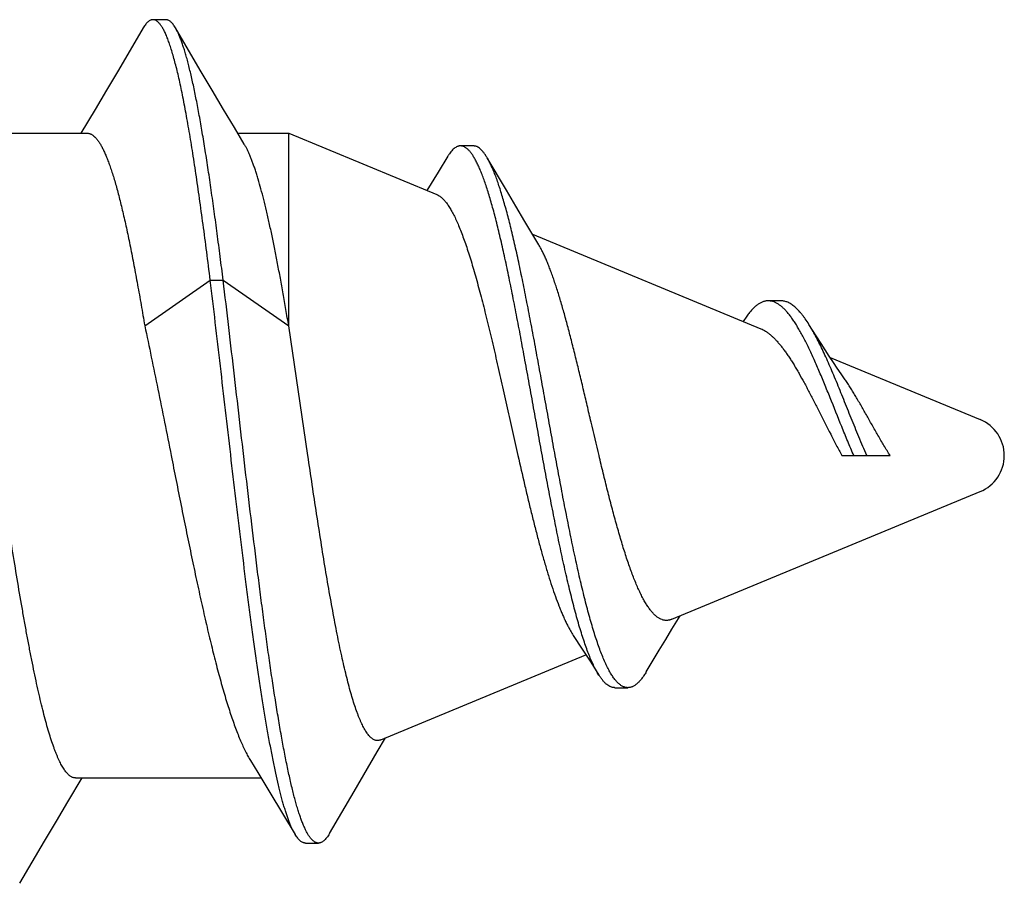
# Model space of a CAD drawing. Header units: feet. Extents: x -114 to 1432, y 355 to 669.
# Tile 190 of 195: x 1298.428 to 1298.856, y 496.002 to 496.378. Entities that reach past the tile are written whole.
import ezdxf

# ---------------------------------------------------------------- set-up
doc = ezdxf.new("R2010")
doc.units = ezdxf.units.FT
doc.header["$MEASUREMENT"] = 0
doc.layers.add('-HARDWARE', color=7, linetype='Continuous')

# ---------------------------------------------------------------- blocks, each defined once
blk = doc.blocks.new('2.5IN_LAGSCREW')
at = {"layer": '-HARDWARE', "color": 7}
for p, q in [((1220.48031, 512.07626), (1220.47469, 512.07626)), ((1220.49531, 512.05435), (1220.4845, 512.07268)), ((1220.44953, 512.03719), (1220.44336, 512.02684)), ((1220.37605, 512.02684), (1220.44616, 512.02684)), ((1220.51164, 512.02684), (1220.5338, 512.02684)), ((1220.5338, 512.02684), (1220.5983, 512.00012)), ((1220.5338, 511.94298), (1220.5338, 512.02684)), ((1220.61418, 512.02131), (1220.60856, 512.02131)), ((1220.60303, 512.0168), (1220.59883, 512.00995)), ((1220.62853, 512.002), (1220.62018, 512.01615)), ((1220.59883, 512.00995), (1220.59389, 512.00195)), ((1220.63988, 511.9829), (1220.73934, 511.9417)), ((1220.47112, 511.94298), (1220.49965, 511.96288)), ((1220.49965, 511.96288), (1220.50527, 511.96288)), ((1220.50527, 511.96288), (1220.5338, 511.94298)), ((1220.7481, 511.95387), (1220.74248, 511.95387)), ((1220.73326, 511.94724), (1220.73162, 511.9449)), ((1220.54215, 511.8865), (1220.5338, 511.94298)), ((1220.76945, 511.92923), (1220.8348, 511.90216)), ((1220.7746, 511.8865), (1220.79557, 511.8865)), ((1220.70054, 511.81523), (1220.8348, 511.87084)), ((1220.7006, 511.81088), (1220.70418, 511.81674)), ((1220.57383, 511.76275), (1220.66318, 511.79976)), ((1220.67579, 511.78548), (1220.68141, 511.78548)), ((1220.43766, 511.73578), (1220.44384, 511.74617)), ((1220.44105, 511.74617), (1220.52176, 511.74617)), ((1220.55151, 511.72197), (1220.56226, 511.74033)), ((1220.54111, 511.71784), (1220.54672, 511.71784))]:
    blk.add_line(p, q, dxfattribs=at)
for points in [[(1220.4705, 512.07268), (1220.45967, 512.05431), (1220.45448, 512.04555), (1220.44953, 512.03719)], [(1220.51446, 512.02211), (1220.51018, 512.02927), (1220.50545, 512.03723), (1220.5005, 512.04558), (1220.49531, 512.05435)], [(1220.64267, 511.97824), (1220.63661, 511.98838), (1220.63263, 511.99507), (1220.62853, 512.002)], [(1220.77568, 511.91998), (1220.77427, 511.92203), (1220.77258, 511.92452), (1220.77085, 511.9271), (1220.7691, 511.92976), (1220.76732, 511.93249), (1220.7655, 511.9353), (1220.76367, 511.93817), (1220.76181, 511.9411), (1220.76021, 511.94364)], [(1220.65768, 511.80821), (1220.66157, 511.80225), (1220.66526, 511.79653), (1220.6688, 511.79097)], [(1220.68943, 511.79236), (1220.69507, 511.80176), (1220.69788, 511.80641), (1220.7006, 511.81088)], [(1220.56226, 511.74033), (1220.57234, 511.75748), (1220.57597, 511.76363)], [(1220.51713, 511.75377), (1220.52033, 511.74852), (1220.5256, 511.73984), (1220.53109, 511.73075), (1220.53657, 511.72162)], [(1220.41671, 511.70032), (1220.42752, 511.71866), (1220.4327, 511.72742), (1220.43766, 511.73578)]]:
    blk.add_lwpolyline(points, dxfattribs=at)
blk.add_arc((1220.82831, 511.8865), 0.01695, 292.5, 67.5, dxfattribs=at)
for points, knots in [([(1220.47469, 512.07626), (1220.47461, 512.07626), (1220.47443, 512.07625), (1220.47417, 512.07621), (1220.4739, 512.07614), (1220.47354, 512.076), (1220.47309, 512.07576), (1220.47257, 512.07536), (1220.47204, 512.07485), (1220.47152, 512.07423), (1220.471, 512.0735), (1220.47066, 512.07297), (1220.4705, 512.07268)], [0, 0, 0, 0, 0.045699, 0.091916, 0.13915, 0.18787, 0.29134, 0.405275, 0.531793, 0.672419, 0.828232, 1, 1, 1, 1]), ([(1220.49965, 511.96288), (1220.49914, 511.96699), (1220.49812, 511.97507), (1220.49657, 511.98693), (1220.49501, 511.99827), (1220.49346, 512.00903), (1220.49191, 512.01914), (1220.49059, 512.02715), (1220.48953, 512.03319), (1220.48875, 512.03744), (1220.48797, 512.04149), (1220.48719, 512.04534), (1220.48641, 512.04898), (1220.48564, 512.05241), (1220.48486, 512.05563), (1220.48408, 512.05862), (1220.4833, 512.06139), (1220.48253, 512.06393), (1220.48175, 512.06624), (1220.48109, 512.06802), (1220.48055, 512.06931), (1220.48016, 512.0702), (1220.47977, 512.07103), (1220.47939, 512.0718), (1220.479, 512.07251), (1220.47861, 512.07316), (1220.47822, 512.07374), (1220.47783, 512.07427), (1220.47744, 512.07474), (1220.47705, 512.07514), (1220.47666, 512.07548), (1220.47627, 512.07577), (1220.47588, 512.07598), (1220.47548, 512.07614), (1220.47509, 512.07624), (1220.47482, 512.07626), (1220.47469, 512.07626)], [0, 0, 0, 0, 0.105609, 0.207317, 0.304607, 0.396982, 0.483977, 0.565156, 0.603438, 0.64012, 0.675156, 0.708506, 0.740132, 0.769999, 0.798074, 0.82433, 0.848744, 0.871298, 0.891979, 0.910782, 0.919481, 0.927714, 0.935484, 0.942794, 0.94965, 0.956059, 0.962032, 0.96758, 0.972719, 0.977471, 0.981864, 0.985931, 0.989717, 0.993278, 0.99668, 1, 1, 1, 1]), ([(1220.4845, 512.07268), (1220.48434, 512.07297), (1220.484, 512.0735), (1220.48348, 512.07423), (1220.48296, 512.07485), (1220.48243, 512.07536), (1220.48191, 512.07576), (1220.48146, 512.076), (1220.4811, 512.07614), (1220.48083, 512.07621), (1220.48057, 512.07625), (1220.48039, 512.07626), (1220.48031, 512.07626)], [0, 0, 0, 0, 0.171767, 0.327582, 0.468206, 0.594724, 0.708661, 0.812129, 0.86085, 0.908084, 0.954301, 1, 1, 1, 1]), ([(1220.50527, 511.96288), (1220.50484, 511.96631), (1220.50399, 511.97307), (1220.50269, 511.98305), (1220.5014, 511.99268), (1220.5001, 512.00192), (1220.49881, 512.01075), (1220.49752, 512.01913), (1220.49622, 512.02702), (1220.49493, 512.03441), (1220.49364, 512.04127), (1220.49254, 512.04663), (1220.49166, 512.05064), (1220.49101, 512.05342), (1220.49036, 512.05606), (1220.48971, 512.05854), (1220.48907, 512.06087), (1220.48842, 512.06303), (1220.48777, 512.06504), (1220.48713, 512.06689), (1220.48648, 512.06858), (1220.48583, 512.0701), (1220.48519, 512.07146), (1220.48473, 512.07229), (1220.4845, 512.07268)], [0, 0, 0, 0, 0.092627, 0.182482, 0.269247, 0.352615, 0.432295, 0.508009, 0.579493, 0.646505, 0.708819, 0.766231, 0.793041, 0.818561, 0.842771, 0.865655, 0.8872, 0.907393, 0.926227, 0.943696, 0.959799, 0.974542, 0.987935, 1, 1, 1, 1]), ([(1220.44616, 512.02684), (1220.44629, 512.02684), (1220.44655, 512.02682), (1220.44694, 512.02675), (1220.44734, 512.02664), (1220.44773, 512.02647), (1220.44812, 512.02627), (1220.44865, 512.02592), (1220.44917, 512.02548), (1220.44968, 512.02498), (1220.45007, 512.02455), (1220.45046, 512.02407), (1220.45099, 512.02335), (1220.45166, 512.02233), (1220.45244, 512.02097), (1220.45321, 512.01944), (1220.45399, 512.01773), (1220.45477, 512.01585), (1220.45555, 512.0138), (1220.45632, 512.01158), (1220.4571, 512.00921), (1220.45788, 512.00667), (1220.45866, 512.00397), (1220.45944, 512.00112), (1220.46022, 511.99813), (1220.46099, 511.99498), (1220.46205, 511.99052), (1220.46337, 511.9846), (1220.46492, 511.97712), (1220.46648, 511.96917), (1220.46803, 511.96078), (1220.46959, 511.95201), (1220.47061, 511.94603), (1220.47112, 511.94298)], [0, 0, 0, 0, 0.004371, 0.008802, 0.01335, 0.018068, 0.023003, 0.028196, 0.039485, 0.04564, 0.052163, 0.059068, 0.06637, 0.082203, 0.099727, 0.11898, 0.139984, 0.162747, 0.187268, 0.213536, 0.241535, 0.271245, 0.302638, 0.335684, 0.37035, 0.406597, 0.444386, 0.524412, 0.610051, 0.70089, 0.796482, 0.896352, 1, 1, 1, 1]), ([(1220.5338, 511.94298), (1220.5334, 511.94535), (1220.53261, 511.95002), (1220.5314, 511.95692), (1220.53019, 511.9636), (1220.52899, 511.97003), (1220.52778, 511.97621), (1220.52658, 511.9821), (1220.52537, 511.98769), (1220.52417, 511.99297), (1220.52296, 511.99791), (1220.52176, 512.0025), (1220.52073, 512.0061), (1220.51991, 512.00879), (1220.51931, 512.01067), (1220.5187, 512.01245), (1220.5181, 512.01413), (1220.5175, 512.01571), (1220.51689, 512.01719), (1220.51629, 512.01857), (1220.51569, 512.01985), (1220.51508, 512.02102), (1220.51467, 512.02176), (1220.51446, 512.02211)], [0, 0, 0, 0, 0.088179, 0.173956, 0.257066, 0.337264, 0.414308, 0.487973, 0.558043, 0.624318, 0.686611, 0.744756, 0.798601, 0.823872, 0.848022, 0.87104, 0.892917, 0.913645, 0.933219, 0.951637, 0.968902, 0.985019, 1, 1, 1, 1]), ([(1220.60856, 512.02131), (1220.60845, 512.02131), (1220.60821, 512.0213), (1220.60786, 512.02125), (1220.60751, 512.02116), (1220.60704, 512.02099), (1220.60645, 512.02068), (1220.60575, 512.02017), (1220.60506, 512.01953), (1220.60437, 512.01875), (1220.60369, 512.01783), (1220.60325, 512.01716), (1220.60303, 512.0168)], [0, 0, 0, 0, 0.046963, 0.094355, 0.14265, 0.192291, 0.297109, 0.411647, 0.537945, 0.677474, 0.831258, 1, 1, 1, 1]), ([(1220.6688, 511.79097), (1220.66843, 511.79156), (1220.66768, 511.79283), (1220.66662, 511.79489), (1220.66557, 511.79718), (1220.66452, 511.7997), (1220.66348, 511.80244), (1220.66244, 511.8054), (1220.6614, 511.80856), (1220.66037, 511.81192), (1220.65935, 511.81548), (1220.65833, 511.81921), (1220.65731, 511.82312), (1220.6563, 511.82719), (1220.65529, 511.83141), (1220.65393, 511.83731), (1220.65225, 511.845), (1220.65028, 511.85454), (1220.64832, 511.86445), (1220.64638, 511.87463), (1220.64445, 511.88499), (1220.64254, 511.89546), (1220.64064, 511.90595), (1220.63876, 511.91637), (1220.63689, 511.92665), (1220.63504, 511.9367), (1220.63319, 511.94646), (1220.63137, 511.95585), (1220.62955, 511.9648), (1220.62775, 511.97326), (1220.62623, 511.97997), (1220.62502, 511.98504), (1220.62413, 511.98862), (1220.62325, 511.99203), (1220.62236, 511.99528), (1220.62148, 511.99835), (1220.6206, 512.00124), (1220.61973, 512.00396), (1220.61886, 512.00648), (1220.61799, 512.00882), (1220.61713, 512.01096), (1220.61626, 512.01291), (1220.61541, 512.01465), (1220.61467, 512.01598), (1220.61409, 512.01693), (1220.61366, 512.01758), (1220.61323, 512.01817), (1220.61281, 512.01872), (1220.61238, 512.01921), (1220.61196, 512.01965), (1220.61153, 512.02004), (1220.61111, 512.02038), (1220.61068, 512.02067), (1220.61026, 512.0209), (1220.60983, 512.02109), (1220.60941, 512.02122), (1220.60899, 512.0213), (1220.6087, 512.02131), (1220.60856, 512.02131)], [0, 0, 0, 0, 0.008729, 0.018333, 0.028813, 0.040161, 0.052363, 0.065401, 0.079249, 0.093882, 0.109269, 0.125378, 0.142174, 0.159621, 0.177681, 0.196315, 0.235144, 0.275774, 0.317862, 0.361059, 0.405013, 0.449373, 0.493792, 0.537931, 0.581459, 0.62406, 0.665429, 0.705279, 0.743343, 0.779371, 0.813137, 0.829107, 0.844437, 0.859106, 0.873094, 0.886383, 0.898958, 0.910805, 0.921912, 0.932272, 0.941877, 0.950727, 0.958822, 0.966172, 0.969572, 0.972792, 0.975835, 0.978707, 0.981411, 0.983955, 0.986348, 0.988599, 0.990721, 0.992728, 0.994638, 0.996471, 0.99825, 1, 1, 1, 1]), ([(1220.62018, 512.01615), (1220.61993, 512.01656), (1220.61946, 512.01733), (1220.6187, 512.01838), (1220.61795, 512.01928), (1220.6172, 512.02001), (1220.61645, 512.02059), (1220.61581, 512.02094), (1220.6153, 512.02114), (1220.61492, 512.02124), (1220.61455, 512.0213), (1220.6143, 512.02131), (1220.61418, 512.02131)], [0, 0, 0, 0, 0.172852, 0.329512, 0.470696, 0.597441, 0.711242, 0.814198, 0.862524, 0.909277, 0.954933, 1, 1, 1, 1]), ([(1220.68141, 511.78548), (1220.68122, 511.78548), (1220.68086, 511.7855), (1220.68031, 511.7856), (1220.67976, 511.78577), (1220.67922, 511.786), (1220.67867, 511.7863), (1220.67813, 511.78667), (1220.67759, 511.7871), (1220.67706, 511.78759), (1220.67652, 511.78814), (1220.67599, 511.78876), (1220.67546, 511.78944), (1220.67492, 511.79019), (1220.67439, 511.79099), (1220.67367, 511.79218), (1220.67278, 511.79381), (1220.67173, 511.79596), (1220.67069, 511.79833), (1220.66966, 511.80093), (1220.66862, 511.80375), (1220.6676, 511.80677), (1220.66657, 511.80999), (1220.66556, 511.8134), (1220.66454, 511.81699), (1220.66353, 511.82076), (1220.66253, 511.82469), (1220.66152, 511.82878), (1220.66018, 511.83451), (1220.65851, 511.84199), (1220.65655, 511.8513), (1220.65461, 511.861), (1220.65268, 511.87099), (1220.65077, 511.8812), (1220.64887, 511.89154), (1220.64698, 511.90192), (1220.64511, 511.91228), (1220.64326, 511.92252), (1220.64141, 511.93257), (1220.63959, 511.94236), (1220.63777, 511.95182), (1220.63597, 511.96089), (1220.63418, 511.96949), (1220.63267, 511.97634), (1220.63147, 511.98155), (1220.63059, 511.98523), (1220.62971, 511.98877), (1220.62883, 511.99214), (1220.62796, 511.99535), (1220.62708, 511.99839), (1220.62622, 512.00125), (1220.62535, 512.00394), (1220.62449, 512.00644), (1220.62363, 512.00876), (1220.62277, 512.01088), (1220.62192, 512.01282), (1220.62107, 512.01456), (1220.62047, 512.01564), (1220.62018, 512.01615)], [0, 0, 0, 0, 0.002266, 0.004559, 0.00691, 0.00935, 0.011903, 0.014591, 0.017433, 0.020443, 0.023633, 0.027013, 0.030591, 0.034371, 0.038359, 0.042556, 0.051589, 0.061477, 0.072218, 0.083801, 0.096209, 0.109423, 0.123417, 0.138164, 0.153635, 0.169796, 0.186614, 0.204053, 0.222077, 0.259722, 0.299232, 0.340279, 0.382525, 0.425633, 0.469261, 0.513073, 0.556737, 0.599932, 0.642344, 0.683675, 0.723641, 0.761974, 0.798425, 0.832766, 0.849079, 0.864788, 0.879872, 0.89431, 0.908082, 0.921173, 0.933565, 0.945247, 0.956207, 0.966437, 0.975931, 0.984688, 0.992708, 1, 1, 1, 1]), ([(1220.5983, 512.00012), (1220.59866, 511.99997), (1220.59919, 511.99968), (1220.59987, 511.9992), (1220.60039, 511.99878), (1220.60091, 511.99829), (1220.60143, 511.99774), (1220.60195, 511.99713), (1220.60248, 511.99646), (1220.603, 511.99574), (1220.60372, 511.99466), (1220.60462, 511.99316), (1220.60568, 511.99118), (1220.60674, 511.98897), (1220.6078, 511.98654), (1220.60887, 511.98388), (1220.60994, 511.98102), (1220.61102, 511.97794), (1220.6121, 511.97467), (1220.61319, 511.97119), (1220.61428, 511.96754), (1220.61537, 511.9637), (1220.61647, 511.95969), (1220.61758, 511.95553), (1220.61869, 511.95121), (1220.62019, 511.94518), (1220.62208, 511.93734), (1220.62433, 511.92763), (1220.6266, 511.91759), (1220.62889, 511.90732), (1220.63121, 511.89693), (1220.63277, 511.88998), (1220.63356, 511.8865)], [0, 0, 0, 0, 0.009751, 0.015033, 0.020625, 0.026555, 0.032842, 0.039503, 0.046554, 0.054004, 0.061863, 0.078831, 0.097495, 0.117869, 0.139954, 0.163734, 0.189188, 0.216282, 0.244977, 0.275225, 0.306973, 0.340161, 0.374724, 0.410592, 0.447689, 0.485935, 0.565533, 0.648661, 0.734531, 0.822306, 0.911101, 1, 1, 1, 1]), ([(1220.66886, 511.8865), (1220.6677, 511.89136), (1220.66599, 511.89864), (1220.66372, 511.90831), (1220.66204, 511.91546), (1220.66037, 511.92246), (1220.65871, 511.92926), (1220.65706, 511.93583), (1220.65543, 511.94212), (1220.65381, 511.94809), (1220.6522, 511.95369), (1220.65084, 511.95812), (1220.64976, 511.96145), (1220.64896, 511.96379), (1220.64817, 511.96602), (1220.64738, 511.96813), (1220.64659, 511.97012), (1220.64581, 511.972), (1220.64503, 511.97374), (1220.64425, 511.97536), (1220.64347, 511.97685), (1220.64294, 511.97779), (1220.64267, 511.97824)], [0, 0, 0, 0, 0.156732, 0.234669, 0.311608, 0.387037, 0.460466, 0.531433, 0.599505, 0.66428, 0.72539, 0.782509, 0.80948, 0.835349, 0.860089, 0.883672, 0.906079, 0.927291, 0.947294, 0.966081, 0.983648, 1, 1, 1, 1]), ([(1220.53657, 511.72162), (1220.53636, 511.72198), (1220.53594, 511.72273), (1220.53533, 511.72395), (1220.53473, 511.72529), (1220.53413, 511.72676), (1220.53353, 511.72837), (1220.53293, 511.73009), (1220.53233, 511.73195), (1220.53173, 511.73393), (1220.53113, 511.73603), (1220.53053, 511.73825), (1220.52994, 511.74059), (1220.52913, 511.74393), (1220.52812, 511.74839), (1220.52694, 511.75408), (1220.52577, 511.76018), (1220.52459, 511.76669), (1220.52343, 511.77358), (1220.52226, 511.78082), (1220.5211, 511.7884), (1220.51994, 511.7963), (1220.51878, 511.80448), (1220.51763, 511.81293), (1220.51648, 511.82161), (1220.51494, 511.8336), (1220.51303, 511.84898), (1220.51078, 511.8678), (1220.50853, 511.88696), (1220.5063, 511.90622), (1220.50409, 511.9254), (1220.50188, 511.94427), (1220.5004, 511.95673), (1220.49965, 511.96288)], [0, 0, 0, 0, 0.005063, 0.010601, 0.016623, 0.023131, 0.030127, 0.03761, 0.045578, 0.054028, 0.062956, 0.072357, 0.082225, 0.092553, 0.114564, 0.138329, 0.163777, 0.190836, 0.219425, 0.249458, 0.280847, 0.3135, 0.34732, 0.382208, 0.418065, 0.454786, 0.530401, 0.608202, 0.687326, 0.766911, 0.846102, 0.924067, 1, 1, 1, 1]), ([(1220.54672, 511.71784), (1220.54661, 511.71784), (1220.54638, 511.71786), (1220.54603, 511.71792), (1220.54569, 511.71803), (1220.54534, 511.71818), (1220.545, 511.71838), (1220.54466, 511.71861), (1220.54432, 511.71889), (1220.54398, 511.71922), (1220.54364, 511.71958), (1220.5433, 511.71999), (1220.54296, 511.72044), (1220.54249, 511.72111), (1220.54191, 511.72206), (1220.54124, 511.72333), (1220.54057, 511.72477), (1220.5399, 511.72637), (1220.53922, 511.72813), (1220.53855, 511.73004), (1220.53789, 511.73212), (1220.53722, 511.73434), (1220.53655, 511.73672), (1220.53589, 511.73925), (1220.53522, 511.74192), (1220.53456, 511.74474), (1220.5339, 511.7477), (1220.533, 511.75191), (1220.53188, 511.7575), (1220.53058, 511.76459), (1220.52927, 511.77217), (1220.52797, 511.78019), (1220.52667, 511.78864), (1220.52538, 511.79748), (1220.52409, 511.80667), (1220.52281, 511.81618), (1220.52153, 511.82598), (1220.51981, 511.83951), (1220.51769, 511.85687), (1220.51518, 511.87806), (1220.51269, 511.89951), (1220.51022, 511.92095), (1220.50776, 511.94206), (1220.5061, 511.956), (1220.50527, 511.96288)], [0, 0, 0, 0, 0.001372, 0.002763, 0.004195, 0.005686, 0.007252, 0.008907, 0.010664, 0.012531, 0.014517, 0.016628, 0.01887, 0.021247, 0.026416, 0.032156, 0.03848, 0.045393, 0.052899, 0.060996, 0.069683, 0.078955, 0.088807, 0.099231, 0.110219, 0.121763, 0.133852, 0.146475, 0.173281, 0.202084, 0.232776, 0.265245, 0.299371, 0.335029, 0.372088, 0.410414, 0.449869, 0.490312, 0.573588, 0.659079, 0.745615, 0.832034, 0.917195, 1, 1, 1, 1]), ([(1220.74248, 511.95387), (1220.74229, 511.95387), (1220.74189, 511.95385), (1220.7413, 511.95377), (1220.74071, 511.95364), (1220.73991, 511.95338), (1220.73892, 511.95293), (1220.73776, 511.95218), (1220.73661, 511.95123), (1220.73547, 511.95008), (1220.73434, 511.94874), (1220.73362, 511.94776), (1220.73326, 511.94724)], [0, 0, 0, 0, 0.050283, 0.100782, 0.151894, 0.203999, 0.31248, 0.428707, 0.554492, 0.691122, 0.839452, 1, 1, 1, 1]), ([(1220.77977, 511.8865), (1220.77886, 511.88858), (1220.77709, 511.89278), (1220.77365, 511.90118), (1220.77033, 511.90953), (1220.76703, 511.91767), (1220.765, 511.92252), (1220.76339, 511.92624), (1220.76222, 511.9289), (1220.76105, 511.93145), (1220.75989, 511.9339), (1220.75874, 511.93622), (1220.7576, 511.93842), (1220.75647, 511.94049), (1220.75535, 511.94242), (1220.75424, 511.94422), (1220.75314, 511.94587), (1220.75204, 511.94737), (1220.75095, 511.94873), (1220.74988, 511.94993), (1220.7488, 511.95097), (1220.74774, 511.95186), (1220.74668, 511.95259), (1220.74562, 511.95316), (1220.74457, 511.95357), (1220.74353, 511.95382), (1220.74283, 511.95387), (1220.74248, 511.95387)], [0, 0, 0, 0, 0.086183, 0.173177, 0.34494, 0.427554, 0.5067, 0.544708, 0.581546, 0.617128, 0.651376, 0.684223, 0.715608, 0.74548, 0.7738, 0.80054, 0.825683, 0.849228, 0.871189, 0.891599, 0.910516, 0.928023, 0.944239, 0.95932, 0.973469, 0.986934, 1, 1, 1, 1]), ([(1220.76021, 511.94364), (1220.7597, 511.94445), (1220.75894, 511.94561), (1220.75788, 511.94707), (1220.7571, 511.94807), (1220.75633, 511.94899), (1220.75557, 511.94983), (1220.75481, 511.9506), (1220.75405, 511.95128), (1220.75329, 511.95189), (1220.75254, 511.95242), (1220.75179, 511.95287), (1220.75105, 511.95323), (1220.75031, 511.95352), (1220.74957, 511.95372), (1220.74883, 511.95384), (1220.74834, 511.95387), (1220.7481, 511.95387)], [0, 0, 0, 0, 0.172455, 0.252907, 0.329528, 0.402361, 0.471478, 0.536976, 0.598989, 0.657684, 0.713276, 0.766024, 0.816242, 0.864299, 0.910621, 0.955684, 1, 1, 1, 1]), ([(1220.47112, 511.94298), (1220.4721, 511.93846), (1220.47404, 511.92926), (1220.47691, 511.91526), (1220.47977, 511.90096), (1220.48168, 511.89134), (1220.48264, 511.8865)], [0, 0, 0, 0, 0.240858, 0.489519, 0.743436, 1, 1, 1, 1]), ([(1220.73934, 511.9417), (1220.74003, 511.94141), (1220.74104, 511.94087), (1220.74234, 511.93999), (1220.74334, 511.93921), (1220.74435, 511.93832), (1220.74537, 511.93733), (1220.74639, 511.93623), (1220.74742, 511.93504), (1220.74846, 511.93375), (1220.7495, 511.93237), (1220.75055, 511.93089), (1220.75161, 511.92932), (1220.75268, 511.92767), (1220.75375, 511.92594), (1220.75483, 511.92413), (1220.7563, 511.92158), (1220.75816, 511.91823), (1220.76039, 511.91402), (1220.76266, 511.90962), (1220.76575, 511.90351), (1220.76888, 511.8973), (1220.7721, 511.8911), (1220.77376, 511.88802), (1220.7746, 511.8865)], [0, 0, 0, 0, 0.033615, 0.051788, 0.070981, 0.091257, 0.112665, 0.135241, 0.159005, 0.183966, 0.210124, 0.237469, 0.265984, 0.295642, 0.326411, 0.358251, 0.391116, 0.459711, 0.531722, 0.606593, 0.683697, 0.841806, 0.92129, 1, 1, 1, 1]), ([(1220.78538, 511.8865), (1220.7848, 511.88784), (1220.78365, 511.89054), (1220.78195, 511.89461), (1220.78028, 511.89871), (1220.77808, 511.90415), (1220.77593, 511.90954), (1220.77379, 511.91484), (1220.77222, 511.91868), (1220.77066, 511.9224), (1220.76913, 511.92598), (1220.76761, 511.9294), (1220.76611, 511.93265), (1220.76462, 511.9357), (1220.76315, 511.93855), (1220.7617, 511.94119), (1220.7607, 511.94285), (1220.76021, 511.94364)], [0, 0, 0, 0, 0.070085, 0.140824, 0.211804, 0.282627, 0.422275, 0.490377, 0.556885, 0.621488, 0.683905, 0.743875, 0.801169, 0.855583, 0.906945, 0.955118, 1, 1, 1, 1]), ([(1220.79557, 511.8865), (1220.79465, 511.88795), (1220.79286, 511.89088), (1220.79026, 511.89534), (1220.78772, 511.89982), (1220.78524, 511.90424), (1220.7828, 511.90853), (1220.78078, 511.91197), (1220.77918, 511.9146), (1220.77801, 511.91647), (1220.77685, 511.91826), (1220.77607, 511.91941), (1220.77568, 511.91998)], [0, 0, 0, 0, 0.131624, 0.26481, 0.397702, 0.528501, 0.655536, 0.777298, 0.835785, 0.89248, 0.947255, 1, 1, 1, 1]), ([(1220.44105, 511.74617), (1220.44087, 511.74617), (1220.44051, 511.7462), (1220.43997, 511.74633), (1220.43944, 511.74654), (1220.43891, 511.74684), (1220.43838, 511.74722), (1220.43785, 511.74769), (1220.43732, 511.74824), (1220.43679, 511.74887), (1220.43626, 511.74959), (1220.43573, 511.75039), (1220.4352, 511.75127), (1220.43467, 511.75223), (1220.43414, 511.75327), (1220.43362, 511.75439), (1220.43309, 511.75559), (1220.43256, 511.75687), (1220.43203, 511.75823), (1220.43131, 511.76018), (1220.43041, 511.76282), (1220.42935, 511.76622), (1220.4283, 511.7699), (1220.42724, 511.77387), (1220.42619, 511.7781), (1220.42513, 511.7826), (1220.42407, 511.78734), (1220.42302, 511.79233), (1220.42196, 511.79754), (1220.4209, 511.80297), (1220.41984, 511.8086), (1220.41879, 511.81441), (1220.41736, 511.82249), (1220.41558, 511.83296), (1220.41347, 511.84589), (1220.41137, 511.85921), (1220.40926, 511.87279), (1220.40785, 511.88192), (1220.40715, 511.8865)], [0, 0, 0, 0, 0.003625, 0.007342, 0.011232, 0.015371, 0.019817, 0.02462, 0.029816, 0.035434, 0.041496, 0.048019, 0.055015, 0.062492, 0.070456, 0.078913, 0.087863, 0.097308, 0.107248, 0.117681, 0.140014, 0.164281, 0.190444, 0.218455, 0.24826, 0.279799, 0.313003, 0.347801, 0.384116, 0.421866, 0.460965, 0.501325, 0.542853, 0.629022, 0.718672, 0.810966, 0.905036, 1, 1, 1, 1]), ([(1220.48264, 511.8865), (1220.48407, 511.87928), (1220.48621, 511.8685), (1220.48909, 511.85423), (1220.49124, 511.84377), (1220.49339, 511.83357), (1220.49554, 511.82369), (1220.49768, 511.81418), (1220.49983, 511.80511), (1220.50165, 511.79785), (1220.5031, 511.7923), (1220.50418, 511.78835), (1220.50526, 511.78454), (1220.50633, 511.78088), (1220.50741, 511.77738), (1220.50849, 511.77405), (1220.50956, 511.77088), (1220.51064, 511.76789), (1220.51171, 511.76508), (1220.51279, 511.76245), (1220.51386, 511.76), (1220.51494, 511.75774), (1220.51601, 511.75568), (1220.51676, 511.75438), (1220.51713, 511.75377)], [0, 0, 0, 0, 0.160627, 0.239781, 0.317551, 0.393492, 0.467169, 0.538164, 0.606077, 0.670532, 0.701351, 0.731177, 0.75997, 0.787693, 0.814311, 0.839793, 0.864108, 0.887232, 0.909141, 0.929818, 0.949247, 0.967421, 0.984336, 1, 1, 1, 1]), ([(1220.57383, 511.76275), (1220.57366, 511.76268), (1220.57332, 511.76256), (1220.57279, 511.76247), (1220.57227, 511.76246), (1220.57175, 511.76253), (1220.57122, 511.76269), (1220.57071, 511.76294), (1220.57019, 511.76326), (1220.56967, 511.76367), (1220.56916, 511.76415), (1220.56865, 511.76472), (1220.56814, 511.76537), (1220.56763, 511.76609), (1220.56712, 511.7669), (1220.56661, 511.76778), (1220.5661, 511.76874), (1220.5656, 511.76977), (1220.56509, 511.77089), (1220.56459, 511.77207), (1220.56408, 511.77334), (1220.5634, 511.77516), (1220.56254, 511.77762), (1220.56154, 511.78079), (1220.56055, 511.78423), (1220.55956, 511.78794), (1220.55857, 511.7919), (1220.55758, 511.7961), (1220.55659, 511.80054), (1220.55561, 511.8052), (1220.55463, 511.81007), (1220.55365, 511.81513), (1220.55268, 511.82039), (1220.55137, 511.82772), (1220.54974, 511.83724), (1220.54783, 511.84905), (1220.54592, 511.86128), (1220.54403, 511.87381), (1220.54278, 511.88225), (1220.54215, 511.8865)], [0, 0, 0, 0, 0.00418, 0.008199, 0.01215, 0.016134, 0.020247, 0.024578, 0.0292, 0.034173, 0.039544, 0.04535, 0.051618, 0.058368, 0.065615, 0.073371, 0.081642, 0.090433, 0.099747, 0.109584, 0.119944, 0.130826, 0.154137, 0.179484, 0.206822, 0.236096, 0.267241, 0.300189, 0.334865, 0.371188, 0.409074, 0.448435, 0.489178, 0.53121, 0.618743, 0.710229, 0.804835, 0.901711, 1, 1, 1, 1]), ([(1220.63356, 511.8865), (1220.63451, 511.88231), (1220.63594, 511.87608), (1220.63789, 511.86783), (1220.63935, 511.86181), (1220.64082, 511.85594), (1220.6423, 511.85024), (1220.64379, 511.84474), (1220.64528, 511.83947), (1220.64679, 511.83445), (1220.6483, 511.82971), (1220.64983, 511.82526), (1220.65113, 511.82177), (1220.65218, 511.81914), (1220.65295, 511.8173), (1220.65373, 511.81554), (1220.65451, 511.81388), (1220.65529, 511.81232), (1220.65608, 511.81086), (1220.65687, 511.80949), (1220.65741, 511.80863), (1220.65768, 511.80821)], [0, 0, 0, 0, 0.1567, 0.233575, 0.309046, 0.382796, 0.454516, 0.523902, 0.590658, 0.654498, 0.715154, 0.772371, 0.82592, 0.851255, 0.875599, 0.898934, 0.921241, 0.942509, 0.962727, 0.98189, 1, 1, 1, 1]), ([(1220.70054, 511.81523), (1220.70036, 511.81516), (1220.70001, 511.81503), (1220.69947, 511.81488), (1220.69894, 511.81479), (1220.6984, 511.81474), (1220.69787, 511.81475), (1220.69734, 511.81481), (1220.69681, 511.81492), (1220.6961, 511.81514), (1220.6952, 511.81554), (1220.69415, 511.81622), (1220.69312, 511.8171), (1220.69209, 511.81816), (1220.69107, 511.81942), (1220.69005, 511.82085), (1220.68904, 511.82247), (1220.68803, 511.82425), (1220.68703, 511.82621), (1220.68603, 511.82833), (1220.68504, 511.83061), (1220.68405, 511.83304), (1220.68307, 511.83562), (1220.68209, 511.83833), (1220.68112, 511.84117), (1220.68015, 511.84414), (1220.67919, 511.84722), (1220.67789, 511.85153), (1220.67629, 511.85716), (1220.6744, 511.86416), (1220.67254, 511.87143), (1220.67068, 511.87891), (1220.66947, 511.88395), (1220.66886, 511.8865)], [0, 0, 0, 0, 0.006947, 0.013687, 0.020272, 0.02676, 0.033209, 0.039678, 0.046227, 0.05291, 0.06687, 0.081924, 0.098336, 0.116294, 0.135921, 0.157296, 0.180456, 0.205416, 0.232166, 0.260681, 0.290924, 0.322844, 0.356386, 0.391483, 0.428066, 0.466059, 0.505381, 0.545948, 0.630468, 0.718894, 0.810474, 0.904434, 1, 1, 1, 1]), ([(1220.67579, 511.78548), (1220.67564, 511.78548), (1220.67535, 511.7855), (1220.6749, 511.78556), (1220.67446, 511.78567), (1220.67386, 511.78588), (1220.67311, 511.78626), (1220.67223, 511.78687), (1220.67135, 511.78766), (1220.67049, 511.78861), (1220.66962, 511.78973), (1220.66908, 511.79054), (1220.6688, 511.79097)], [0, 0, 0, 0, 0.047997, 0.096359, 0.145533, 0.195945, 0.301914, 0.416989, 0.543138, 0.68177, 0.833846, 1, 1, 1, 1]), ([(1220.68943, 511.79236), (1220.6891, 511.79181), (1220.68846, 511.79079), (1220.68759, 511.78959), (1220.6869, 511.78875), (1220.6864, 511.78818), (1220.68589, 511.78767), (1220.68524, 511.78707), (1220.68458, 511.78656), (1220.68389, 511.78615), (1220.68339, 511.78591), (1220.68289, 511.78572), (1220.6824, 511.78558), (1220.6819, 511.7855), (1220.68157, 511.78548), (1220.68141, 511.78548)], [0, 0, 0, 0, 0.172805, 0.32959, 0.402168, 0.470997, 0.536206, 0.597958, 0.71184, 0.764546, 0.814828, 0.863064, 0.909681, 0.955157, 1, 1, 1, 1]), ([(1220.55151, 511.72197), (1220.55132, 511.72165), (1220.55094, 511.72103), (1220.55034, 511.72019), (1220.54974, 511.71947), (1220.54914, 511.71888), (1220.54854, 511.71842), (1220.54803, 511.71814), (1220.54762, 511.71798), (1220.54732, 511.7179), (1220.54702, 511.71785), (1220.54682, 511.71784), (1220.54672, 511.71784)], [0, 0, 0, 0, 0.172841, 0.329424, 0.470507, 0.597164, 0.710922, 0.813902, 0.86227, 0.909086, 0.954826, 1, 1, 1, 1]), ([(1220.54111, 511.71784), (1220.54102, 511.71784), (1220.54082, 511.71785), (1220.54054, 511.7179), (1220.54025, 511.71797), (1220.53986, 511.71811), (1220.53937, 511.71837), (1220.5388, 511.7188), (1220.53824, 511.71933), (1220.53767, 511.71999), (1220.53711, 511.72076), (1220.53675, 511.72132), (1220.53657, 511.72162)], [0, 0, 0, 0, 0.046428, 0.093318, 0.141155, 0.190396, 0.294617, 0.408871, 0.535242, 0.675234, 0.829904, 1, 1, 1, 1])]:
    blk.add_open_spline(points, degree=3, knots=knots, dxfattribs=at)

msp = doc.modelspace()

# ---------------------------------------------------------------- block references
at = {"layer": '-HARDWARE'}
msp.add_blockref('2.5IN_LAGSCREW', (78.011, -15.69841), dxfattribs=at)

doc.saveas('drawing.dxf')
